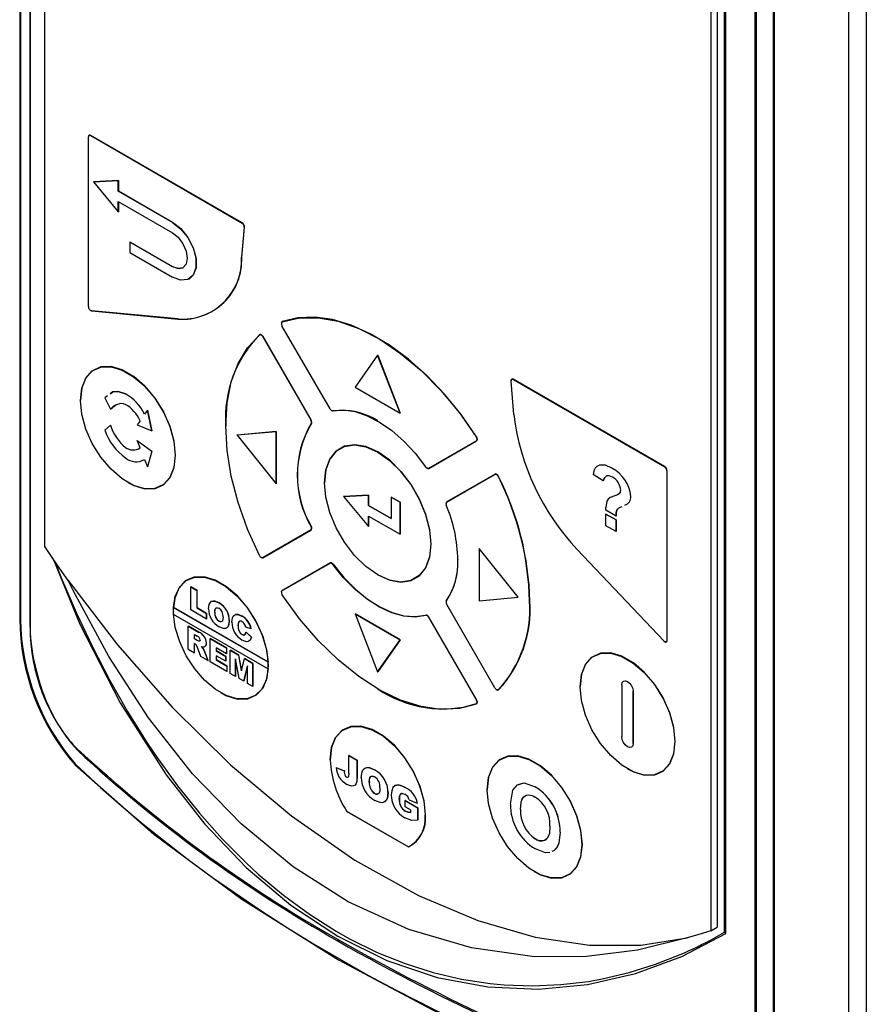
# Model space of a CAD drawing. Header units: millimetres. Extents: x 0 to 1048, y 0 to 810.
# Tile 31 of 45: x 393 to 446, y 491 to 553. Entities that reach past the tile are written whole.
import ezdxf

# ---------------------------------------------------------------- set-up
doc = ezdxf.new("R2010")
doc.units = ezdxf.units.MM
doc.header["$LTSCALE"] = 3.75

msp = doc.modelspace()

# ---------------------------------------------------------------- linework, layer by layer
for p, q in [((393.324, 598.088), (393.324, 515.617)), ((393.375, 598.047), (393.375, 515.576)), ((393.969, 515.094), (393.969, 596.867)), ((393.982, 596.852), (393.982, 515.078)), ((394.893, 520.142), (394.893, 581.401)), ((446.308, 575.244), (446.308, 461.92)), ((445.203, 575.139), (445.203, 461.814)), ((440.499, 488.376), (440.499, 570.847)), ((439.344, 488.891), (439.344, 570.665)), ((439.411, 570.65), (439.411, 488.876)), ((440.57, 488.347), (440.57, 570.817)), ((436.579, 557.336), (436.579, 496.077)), ((436.977, 557.565), (436.977, 496.306)), ((437.44, 495.984), (437.44, 557.431)), ((437.526, 495.905), (437.526, 557.39)), ((397.625, 545.787), (397.625, 545.776)), ((397.625, 535.162), (397.625, 545.776)), ((397.776, 545.873), (397.767, 545.858)), ((397.767, 545.858), (407.24, 540.389)), ((407.249, 540.404), (397.776, 545.873)), ((399.494, 543.043), (397.938, 542.961)), ((397.938, 542.961), (397.945, 542.965)), ((397.938, 542.961), (399.494, 541.083)), ((397.945, 542.965), (399.501, 543.047)), ((399.494, 543.043), (399.501, 543.047)), ((399.494, 542.389), (399.494, 543.043)), ((399.501, 543.047), (399.501, 542.394)), ((399.494, 542.389), (399.501, 542.394)), ((402.888, 540.43), (399.494, 542.389)), ((399.501, 542.394), (402.896, 540.434)), ((399.494, 541.736), (402.888, 539.777)), ((399.494, 541.083), (399.494, 541.736)), ((399.501, 541.732), (399.501, 541.087)), ((399.494, 541.083), (399.501, 541.087)), ((402.896, 540.434), (402.888, 540.43)), ((407.381, 540.127), (407.2, 538.242)), ((407.218, 538.24), (407.399, 540.126)), ((407.249, 540.404), (407.24, 540.389)), ((407.381, 540.127), (407.399, 540.126)), ((400.231, 539.196), (400.224, 539.192)), ((400.224, 539.192), (400.224, 538.538)), ((402.888, 537.654), (400.224, 539.192)), ((400.231, 539.196), (402.896, 537.658)), ((400.224, 538.538), (402.888, 537)), ((407.218, 538.24), (407.2, 538.242)), ((402.888, 537.654), (402.896, 537.658)), ((403.938, 536.896), (403.945, 536.901)), ((397.767, 534.917), (397.776, 534.911)), ((403.234, 534.38), (397.821, 534.898)), ((397.833, 534.891), (397.821, 534.898)), ((397.833, 534.891), (403.247, 534.374)), ((403.247, 534.374), (403.234, 534.38)), ((409.698, 534.11), (409.698, 534.1)), ((412.745, 528.755), (409.739, 533.961)), ((409.75, 534.197), (409.754, 534.213)), ((408.331, 533.392), (408.329, 533.376)), ((408.539, 533.268), (408.555, 533.277)), ((408.539, 533.268), (411.545, 528.062)), ((411.56, 528.071), (408.555, 533.277)), ((415.724, 532.117), (414.313, 530.109)), ((415.724, 532.117), (415.727, 532.119)), ((417.135, 528.48), (415.724, 532.117)), ((415.727, 532.119), (417.138, 528.482)), ((424.073, 530.519), (424.073, 530.508)), ((424.254, 528.397), (424.074, 530.491)), ((424.223, 530.606), (424.214, 530.59)), ((424.214, 530.59), (433.688, 525.121)), ((433.697, 525.137), (424.223, 530.606)), ((398.827, 529.571), (398.656, 529.446)), ((399.945, 529.689), (399.949, 529.691)), ((414.313, 530.109), (417.135, 528.48)), ((397.122, 529.282), (397.122, 529.292)), ((398.656, 529.446), (398.997, 528.728)), ((398.997, 528.728), (399, 528.73)), ((401.312, 528.667), (401.137, 528.413)), ((401.316, 528.669), (401.312, 528.667)), ((401.591, 527.375), (401.312, 528.667)), ((401.316, 528.669), (401.594, 527.377)), ((412.845, 528.649), (412.854, 528.644)), ((412.938, 528.625), (412.924, 528.631)), ((417.135, 528.48), (417.138, 528.482)), ((398.997, 527.737), (398.656, 527.412)), ((398.997, 527.737), (399, 527.739)), ((400.857, 528.007), (400.682, 527.754)), ((400.682, 527.754), (401.591, 527.375)), ((406.217, 527.704), (406.217, 527.694)), ((411.56, 528.071), (411.545, 528.062)), ((411.562, 527.845), (411.579, 527.84)), ((411.604, 527.922), (411.586, 527.922)), ((401.591, 527.375), (401.594, 527.377)), ((409.377, 527.335), (406.928, 527.116)), ((406.928, 527.116), (406.931, 527.118)), ((406.928, 527.116), (409.377, 524.069)), ((406.931, 527.118), (409.381, 527.337)), ((409.377, 527.335), (409.381, 527.337)), ((409.377, 524.069), (409.377, 527.335)), ((409.381, 527.337), (409.381, 524.071)), ((400.682, 526.765), (400.685, 526.767)), ((400.857, 526.31), (400.682, 526.765)), ((400.682, 526.765), (401.591, 526.095)), ((400.685, 526.767), (401.594, 526.097)), ((421.906, 526.753), (418.914, 525.026)), ((418.929, 525.02), (421.922, 526.748)), ((421.913, 527.008), (421.898, 526.998)), ((421.922, 526.748), (421.906, 526.753)), ((421.966, 526.845), (421.948, 526.845)), ((399.945, 526.334), (399.949, 526.337)), ((401.591, 526.095), (401.312, 525.125)), ((401.594, 526.097), (401.316, 525.127)), ((401.591, 526.095), (401.594, 526.097)), ((403.079, 525.853), (403.061, 525.853)), ((401.137, 525.58), (401.312, 525.125)), ((401.316, 525.127), (401.312, 525.125)), ((418.814, 525.035), (418.823, 525.03)), ((418.929, 525.02), (418.914, 525.026)), ((420.046, 522.908), (423.069, 524.653)), ((423.072, 524.67), (420.048, 522.924)), ((423.072, 524.67), (423.069, 524.653)), ((429.846, 524.241), (429.218, 524.652)), ((433.697, 525.137), (433.688, 525.121)), ((433.829, 524.876), (433.847, 524.876)), ((433.829, 524.876), (433.829, 514.262)), ((433.847, 514.262), (433.847, 524.876)), ((400.091, 524.138), (400.1, 524.133)), ((409.381, 524.071), (409.377, 524.069)), ((412.404, 524.122), (412.404, 524.132)), ((423.298, 524.522), (423.281, 524.515)), ((429.846, 524.241), (429.847, 524.241)), ((415.149, 523.352), (413.594, 523.27)), ((413.594, 523.27), (413.601, 523.274)), ((413.594, 523.27), (415.149, 521.392)), ((413.601, 523.274), (415.156, 523.356)), ((415.149, 523.352), (415.156, 523.356)), ((415.149, 522.699), (415.149, 523.352)), ((415.156, 523.356), (415.156, 522.703)), ((416.563, 523.229), (416.57, 523.234)), ((417.129, 522.903), (416.563, 523.229)), ((416.563, 523.229), (416.563, 521.882)), ((416.57, 523.234), (417.136, 522.907)), ((417.129, 522.903), (417.136, 522.907)), ((417.129, 520.902), (417.129, 522.903)), ((417.136, 522.907), (417.136, 520.906)), ((420.004, 522.826), (420.004, 522.816)), ((420.048, 522.924), (420.046, 522.908)), ((415.149, 522.699), (415.156, 522.703)), ((416.563, 521.882), (415.149, 522.699)), ((415.156, 522.703), (416.563, 521.89)), ((430.014, 522.402), (430.012, 522.577)), ((430.643, 522.039), (430.014, 522.402)), ((430.014, 521.434), (430.014, 522.16)), ((430.014, 522.16), (430.643, 521.797)), ((430.014, 522.16), (430.015, 522.16)), ((430.643, 521.797), (430.015, 522.16)), ((431.006, 522.629), (430.937, 522.595)), ((415.149, 521.392), (415.149, 522.045)), ((415.149, 522.045), (417.129, 520.902)), ((415.156, 522.041), (415.156, 521.396)), ((430.643, 522.039), (430.643, 522.039)), ((430.643, 521.071), (430.643, 521.797)), ((430.643, 521.797), (430.643, 521.071)), ((430.643, 521.797), (430.643, 521.797)), ((411.545, 521.174), (408.539, 519.438)), ((408.555, 519.433), (411.56, 521.168)), ((411.56, 521.168), (411.545, 521.174)), ((411.579, 521.377), (411.562, 521.371)), ((411.604, 521.266), (411.586, 521.266)), ((415.149, 521.392), (415.156, 521.396)), ((417.136, 520.906), (417.129, 520.902)), ((430.643, 521.071), (430.014, 521.434)), ((430.643, 521.071), (430.643, 521.071)), ((419.068, 520.285), (419.051, 520.285)), ((422.073, 520.01), (422.07, 520.008)), ((422.07, 520.008), (422.07, 516.742)), ((424.519, 516.961), (422.07, 520.008)), ((424.523, 516.963), (422.073, 520.01)), ((433.633, 514.224), (428.22, 519.956)), ((408.439, 519.448), (408.448, 519.443)), ((408.555, 519.433), (408.539, 519.438)), ((409.739, 517.36), (412.745, 519.096)), ((412.748, 519.112), (409.742, 517.376)), ((412.748, 519.112), (412.745, 519.096)), ((420.748, 519.316), (420.748, 519.305)), ((412.924, 519.012), (412.938, 519.023)), ((415.727, 518.366), (415.736, 518.361)), ((404.025, 517.606), (404.032, 517.61)), ((404.025, 516.162), (404.025, 517.606)), ((404.025, 517.606), (404.414, 517.381)), ((404.421, 517.385), (404.032, 517.61)), ((404.414, 517.381), (404.421, 517.385)), ((404.414, 517.381), (404.414, 516.294)), ((404.421, 516.298), (404.421, 517.385)), ((409.698, 517.279), (409.698, 517.268)), ((409.742, 517.376), (409.739, 517.36)), ((405.792, 516.604), (405.799, 516.608)), ((420.004, 516.663), (420.004, 516.653)), ((420.025, 516.726), (420.026, 516.74)), ((422.07, 516.742), (424.519, 516.961)), ((424.519, 516.961), (424.523, 516.963)), ((425.256, 516.713), (425.238, 516.713)), ((402.936, 516.318), (402.943, 516.322)), ((408.865, 512.895), (402.936, 516.318)), ((408.872, 512.899), (402.943, 516.322)), ((405.015, 515.591), (404.025, 516.162)), ((404.414, 516.294), (404.421, 516.298)), ((404.414, 516.294), (405.015, 515.947)), ((405.022, 515.951), (404.421, 516.298)), ((405.534, 516.012), (405.541, 516.016)), ((423.069, 511.277), (420.046, 516.513)), ((402.936, 515.909), (408.865, 512.486)), ((405.015, 515.947), (405.022, 515.951)), ((405.015, 515.947), (405.015, 515.591)), ((405.022, 515.595), (405.015, 515.591)), ((405.022, 515.595), (405.022, 515.951)), ((405.801, 515.463), (405.794, 515.459)), ((406.45, 515.503), (406.443, 515.499)), ((407.047, 515.423), (407.054, 515.427)), ((407.236, 515.771), (407.243, 515.775)), ((414.313, 515.923), (414.316, 515.925)), ((417.135, 514.294), (414.313, 515.923)), ((414.313, 515.923), (415.724, 512.286)), ((414.316, 515.925), (417.138, 514.296)), ((418.733, 515.84), (418.73, 515.824)), ((418.914, 515.702), (418.929, 515.711)), ((418.914, 515.702), (421.906, 510.519)), ((421.922, 510.528), (418.929, 515.711)), ((403.872, 515.151), (403.879, 515.155)), ((403.872, 513.707), (403.872, 515.151)), ((403.872, 515.151), (404.52, 514.776)), ((404.527, 514.78), (403.879, 515.155)), ((404.52, 514.776), (404.527, 514.78)), ((407.002, 515.179), (406.995, 515.175)), ((407.466, 515.094), (407.429, 515.214)), ((407.807, 514.986), (407.466, 515.094)), ((407.482, 514.766), (407.489, 514.77)), ((407.482, 514.766), (407.823, 514.451)), ((407.83, 514.455), (407.489, 514.77)), ((407.807, 514.986), (407.814, 514.991)), ((404.261, 514.626), (404.433, 514.527)), ((404.261, 514.345), (404.261, 514.626)), ((404.261, 514.345), (404.268, 514.349)), ((404.426, 514.249), (404.261, 514.345)), ((404.268, 514.349), (404.268, 514.622)), ((404.434, 514.253), (404.268, 514.349)), ((404.434, 514.253), (404.426, 514.249)), ((404.53, 514.208), (404.426, 514.249)), ((404.537, 514.212), (404.434, 514.253)), ((404.53, 514.208), (404.537, 514.212)), ((405.235, 514.364), (405.242, 514.368)), ((405.235, 512.92), (405.235, 514.364)), ((405.235, 514.364), (406.274, 513.764)), ((406.281, 513.768), (405.242, 514.368)), ((407.234, 514.628), (407.241, 514.632)), ((407.823, 514.451), (407.83, 514.455)), ((415.724, 512.286), (417.135, 514.294)), ((417.138, 514.296), (415.727, 512.288)), ((417.138, 514.296), (417.135, 514.294)), ((433.688, 514.18), (433.697, 514.175)), ((433.847, 514.262), (433.829, 514.262)), ((403.872, 513.707), (404.261, 513.482)), ((404.296, 514.044), (404.261, 514.064)), ((404.261, 513.482), (404.261, 514.064)), ((404.268, 513.487), (404.268, 514.059)), ((404.46, 513.805), (404.39, 513.956)), ((404.666, 513.249), (404.46, 513.805)), ((404.837, 513.841), (404.698, 513.864)), ((404.698, 513.864), (404.798, 513.753)), ((404.805, 513.757), (404.705, 513.868)), ((404.798, 513.753), (404.805, 513.757)), ((404.798, 513.753), (404.912, 513.518)), ((404.919, 513.522), (404.805, 513.757)), ((404.912, 513.518), (404.919, 513.522)), ((404.912, 513.518), (405.105, 512.995)), ((405.113, 512.999), (404.919, 513.522)), ((405.008, 514.092), (405.015, 514.096)), ((406.274, 513.426), (405.625, 513.801)), ((405.625, 513.801), (405.625, 513.595)), ((405.625, 513.595), (405.632, 513.599)), ((405.625, 513.595), (406.226, 513.248)), ((405.632, 513.599), (405.632, 513.797)), ((406.233, 513.252), (405.632, 513.599)), ((406.274, 513.764), (406.281, 513.768)), ((406.274, 513.764), (406.274, 513.426)), ((406.281, 513.43), (406.281, 513.768)), ((406.501, 513.633), (406.509, 513.637)), ((406.501, 512.189), (406.501, 513.633)), ((406.501, 513.633), (407.021, 513.333)), ((407.028, 513.337), (406.509, 513.637)), ((404.261, 513.482), (404.268, 513.487)), ((405.105, 512.995), (404.666, 513.249)), ((405.105, 512.995), (405.113, 512.999)), ((406.29, 512.311), (405.235, 512.92)), ((406.226, 512.948), (405.625, 513.295)), ((405.625, 513.295), (405.625, 513.033)), ((405.625, 513.033), (405.632, 513.037)), ((405.625, 513.033), (406.29, 512.648)), ((405.632, 513.037), (405.632, 513.291)), ((406.298, 512.653), (405.632, 513.037)), ((406.226, 513.248), (406.233, 513.252)), ((406.226, 513.248), (406.226, 512.948)), ((406.226, 512.948), (406.233, 512.952)), ((406.233, 512.952), (406.233, 513.252)), ((406.274, 513.426), (406.281, 513.43)), ((407.063, 511.865), (406.826, 513.107)), ((406.826, 513.107), (406.826, 512.002)), ((406.833, 512.006), (406.833, 513.07)), ((407.021, 513.333), (407.028, 513.337)), ((407.021, 513.333), (407.208, 512.348)), ((407.213, 512.367), (407.028, 513.337)), ((407.208, 512.348), (407.396, 513.116)), ((407.396, 513.116), (407.403, 513.12)), ((407.396, 513.116), (407.914, 512.817)), ((407.921, 512.821), (407.403, 513.12)), ((408.872, 512.899), (408.865, 512.895)), ((406.29, 512.648), (406.298, 512.653)), ((406.29, 512.648), (406.29, 512.311)), ((406.298, 512.315), (406.29, 512.311)), ((406.298, 512.315), (406.298, 512.653)), ((407.589, 512.666), (407.352, 511.698)), ((407.359, 511.702), (407.589, 512.642)), ((407.589, 511.561), (407.589, 512.666)), ((407.914, 512.817), (407.921, 512.821)), ((407.914, 512.817), (407.914, 511.374)), ((407.921, 511.378), (407.921, 512.821)), ((408.865, 512.486), (408.872, 512.49)), ((408.878, 512.692), (408.896, 512.692)), ((415.724, 512.286), (415.727, 512.288)), ((406.826, 512.002), (406.501, 512.189)), ((406.833, 512.006), (406.826, 512.002)), ((407.352, 511.698), (407.063, 511.865)), ((407.352, 511.698), (407.359, 511.702)), ((431.113, 511.709), (431.109, 511.707)), ((407.914, 511.374), (407.589, 511.561)), ((407.914, 511.374), (407.921, 511.378)), ((415.726, 511.222), (415.735, 511.217)), ((423.169, 511.171), (423.178, 511.166)), ((423.298, 511.165), (423.281, 511.17)), ((428.393, 511.357), (428.393, 511.368)), ((431.006, 511.478), (431.006, 508.212)), ((431.713, 511.07), (431.716, 511.072)), ((431.713, 507.804), (431.713, 511.07)), ((431.716, 511.072), (431.716, 507.806)), ((405.907, 510.977), (405.916, 510.972)), ((421.922, 510.528), (421.906, 510.519)), ((421.913, 510.278), (421.898, 510.284)), ((421.966, 510.38), (421.948, 510.38)), ((431.609, 507.575), (431.613, 507.577)), ((431.716, 507.806), (431.713, 507.804)), ((434.351, 507.928), (434.333, 507.928)), ((412.757, 506.781), (412.757, 506.771)), ((413.933, 507.056), (413.93, 507.054)), ((413.93, 505.918), (413.93, 507.054)), ((413.93, 507.054), (414.431, 506.765)), ((413.933, 507.056), (414.434, 506.767)), ((414.434, 506.767), (414.431, 506.765)), ((414.431, 506.765), (414.431, 505.761)), ((414.434, 506.767), (414.434, 505.763)), ((413.14, 506.304), (413.137, 506.302)), ((413.137, 506.302), (413.637, 506.09)), ((413.14, 506.304), (413.641, 506.092)), ((415.538, 506.154), (415.534, 506.152)), ((431.362, 506.214), (431.371, 506.208)), ((413.641, 506.092), (413.637, 506.09)), ((413.712, 505.763), (413.709, 505.761)), ((413.786, 505.695), (413.783, 505.693)), ((414.434, 505.763), (414.431, 505.761)), ((415.203, 505.39), (415.206, 505.392)), ((417.014, 505.213), (417.01, 505.211)), ((417.457, 505.046), (417.453, 505.044)), ((422.577, 504.911), (422.577, 504.922)), ((424.039, 504.013), (424.185, 504.889)), ((424.581, 505.252), (424.9, 505.331)), ((424.9, 505.331), (424.897, 505.329)), ((424.897, 505.329), (425.585, 505.079)), ((424.9, 505.331), (425.589, 505.082)), ((425.589, 505.082), (425.585, 505.079)), ((415.541, 504.682), (415.537, 504.68)), ((416.375, 504.732), (416.372, 504.73)), ((417.085, 504.315), (417.081, 504.313)), ((417.707, 504.271), (418.208, 504.07)), ((417.46, 504.225), (417.457, 504.223)), ((417.457, 503.837), (417.457, 504.223)), ((417.457, 504.223), (418.229, 503.777)), ((417.791, 503.644), (417.457, 503.837)), ((417.46, 504.225), (418.233, 503.779)), ((417.791, 503.644), (417.791, 503.489)), ((418.212, 504.072), (418.208, 504.07)), ((418.233, 503.779), (418.229, 503.777)), ((418.229, 503.777), (418.229, 503.011)), ((418.233, 503.779), (418.233, 503.013)), ((424.668, 503.676), (424.672, 503.678)), ((413.804, 503.554), (417.651, 501.333)), ((413.804, 503.554), (413.823, 503.542)), ((413.809, 503.55), (413.804, 503.554)), ((413.823, 503.542), (417.649, 501.334)), ((417.459, 503.574), (417.456, 503.572)), ((418.697, 503.342), (418.715, 503.342)), ((418.233, 503.013), (418.229, 503.011)), ((425.597, 501.834), (425.593, 501.832)), ((427.144, 502.243), (427.141, 502.241)), ((417.649, 501.334), (417.663, 501.326)), ((417.651, 501.333), (417.649, 501.334)), ((417.651, 501.333), (417.663, 501.326)), ((428.534, 501.483), (428.516, 501.483)), ((425.546, 499.768), (425.555, 499.763)), ((436.579, 496.077), (436.977, 496.306))]:
    msp.add_line(p, q)
at = {"flags": 128}
for points in [[(402.888, 540.43), (403.396, 540.033), (403.843, 539.478), (404.174, 538.83), (404.351, 538.169), (404.351, 537.573), (404.174, 537.115), (403.843, 536.851), (403.396, 536.811), (402.888, 537)], [(402.896, 540.434), (403.403, 540.037), (403.85, 539.482), (404.181, 538.834), (404.358, 538.173), (404.358, 537.577), (404.181, 537.119), (403.945, 536.901)], [(402.888, 539.777), (403.24, 539.493), (403.538, 539.091), (403.738, 538.631), (403.808, 538.184), (403.738, 537.819), (403.538, 537.589), (403.24, 537.531), (402.888, 537.654)], [(402.896, 537.658), (403.247, 537.535), (403.545, 537.593)], [(397.776, 534.911), (397.798, 534.9), (397.833, 534.891)], [(421.913, 527.008), (420.954, 528.391), (419.912, 529.676), (418.804, 530.844), (417.648, 531.874), (416.461, 532.751), (415.263, 533.461), (414.072, 533.993), (412.908, 534.338), (411.788, 534.491), (410.731, 534.449), (409.754, 534.213)], [(409.75, 534.197), (409.729, 534.185), (409.713, 534.165), (409.703, 534.14), (409.698, 534.109), (409.7, 534.074), (409.707, 534.036), (409.721, 533.998), (409.739, 533.961)], [(409.75, 534.197), (410.829, 534.445), (412.002, 534.459), (413.247, 534.238), (414.539, 533.786), (415.853, 533.112), (417.166, 532.229), (418.45, 531.154), (419.683, 529.908), (420.839, 528.513), (421.898, 526.998)], [(408.329, 519.572), (407.588, 521.222), (406.996, 522.889), (406.566, 524.544), (406.304, 526.155), (406.217, 527.694), (406.304, 529.131), (406.566, 530.441), (406.996, 531.599), (407.588, 532.583), (408.329, 533.376)], [(408.539, 533.268), (408.516, 533.302), (408.49, 533.333), (408.461, 533.358), (408.432, 533.377), (408.403, 533.389), (408.375, 533.392), (408.35, 533.388), (408.329, 533.376)], [(408.555, 533.277), (408.53, 533.313), (408.502, 533.346), (408.472, 533.373), (408.44, 533.393), (408.409, 533.405), (408.38, 533.409), (408.353, 533.405), (408.331, 533.392)], [(403.079, 525.853), (402.993, 526.726), (402.738, 527.648), (402.33, 528.566), (401.793, 529.427), (401.157, 530.179), (400.459, 530.78), (399.741, 531.195), (399.044, 531.399), (398.408, 531.38), (397.871, 531.141), (397.463, 530.694), (397.208, 530.065), (397.122, 529.292)], [(397.122, 529.282), (397.208, 530.053), (397.462, 530.679), (397.868, 531.125), (398.404, 531.364), (399.038, 531.382), (399.733, 531.178), (400.449, 530.765), (401.145, 530.166), (401.779, 529.416), (402.314, 528.558), (402.721, 527.643), (402.975, 526.723), (403.061, 525.853)], [(424.074, 530.491), (424.074, 530.525), (424.08, 530.555), (424.092, 530.579), (424.109, 530.597), (424.131, 530.607), (424.157, 530.609), (424.185, 530.603), (424.214, 530.59)], [(399.945, 529.689), (399.482, 529.838), (399.154, 529.811), (398.996, 529.695)], [(399, 529.697), (399.158, 529.813), (399.486, 529.84), (399.949, 529.691)], [(403.061, 525.853), (402.975, 525.082), (402.721, 524.456), (402.314, 524.01), (401.779, 523.771), (401.145, 523.753), (400.449, 523.956), (399.733, 524.37), (399.038, 524.969), (398.404, 525.719), (397.868, 526.576), (397.462, 527.492), (397.208, 528.411), (397.122, 529.282)], [(398.997, 528.728), (399.37, 529.019), (399.664, 529.101), (399.806, 529.086), (399.945, 529.035)], [(399.287, 528.962), (399.155, 528.871), (399, 528.73)], [(412.924, 528.631), (413.597, 528.683), (414.32, 528.581), (415.077, 528.327), (415.849, 527.929), (416.619, 527.394), (417.367, 526.737), (418.076, 525.971), (418.73, 525.117)], [(419.068, 520.285), (418.985, 521.189), (418.738, 522.145), (418.341, 523.104), (417.814, 524.018), (417.182, 524.841), (416.478, 525.532), (415.736, 526.057), (414.995, 526.388), (414.29, 526.51), (413.658, 526.417), (413.131, 526.112), (412.734, 525.612), (412.487, 524.941), (412.404, 524.132)], [(412.404, 524.122), (412.487, 524.928), (412.733, 525.597), (413.129, 526.096), (413.655, 526.4), (414.285, 526.494), (414.988, 526.372), (415.727, 526.041), (416.467, 525.518), (417.169, 524.829), (417.799, 524.008), (418.325, 523.096), (418.721, 522.14), (418.967, 521.187), (419.051, 520.285)], [(400.1, 524.133), (400.459, 523.95), (401.157, 523.746), (401.793, 523.765), (402.33, 524.004), (402.738, 524.451), (402.993, 525.08), (403.079, 525.853)], [(430.387, 525.042), (429.979, 525.219), (429.61, 525.228), (429.453, 525.155), (429.334, 525.037), (429.253, 524.866), (429.218, 524.652)], [(418.914, 525.026), (418.895, 525.018), (418.873, 525.016), (418.849, 525.02), (418.824, 525.03), (418.799, 525.045), (418.774, 525.065), (418.751, 525.089), (418.73, 525.117)], [(423.069, 524.653), (423.092, 524.662), (423.119, 524.662), (423.148, 524.654), (423.178, 524.638), (423.208, 524.615), (423.236, 524.586), (423.261, 524.552), (423.281, 524.515)], [(423.298, 524.522), (423.276, 524.561), (423.249, 524.597), (423.22, 524.628), (423.188, 524.653), (423.156, 524.67), (423.125, 524.679), (423.097, 524.678), (423.072, 524.67)], [(419.051, 520.285), (418.967, 519.479), (418.721, 518.81), (418.325, 518.311), (417.799, 518.007), (417.169, 517.913), (416.467, 518.035), (415.727, 518.366), (414.988, 518.889), (414.285, 519.578), (413.655, 520.399), (413.129, 521.311), (412.733, 522.267), (412.487, 523.22), (412.404, 524.122)], [(430.429, 524.485), (430.221, 524.569), (430.04, 524.553), (429.914, 524.431), (429.846, 524.241)], [(429.847, 524.241), (429.915, 524.432), (429.978, 524.493)], [(430.848, 523.43), (430.747, 523.378), (430.565, 523.312), (430.279, 523.2), (430.156, 523.108), (430.068, 522.969), (430.012, 522.577)], [(430.937, 522.595), (430.8, 522.532), (430.687, 522.432), (430.647, 522.248), (430.643, 522.039)], [(430.643, 522.039), (430.648, 522.249), (430.688, 522.432), (430.801, 522.533), (430.845, 522.553)], [(396.36, 518.01), (395.531, 519.196), (394.893, 520.142)], [(415.736, 518.361), (415.736, 518.361), (416.478, 518.029), (417.182, 517.907), (417.814, 518.001), (418.341, 518.305), (418.738, 518.806), (418.985, 519.477), (419.068, 520.285)], [(395.415, 519.369), (397.097, 515.268), (399.605, 510.349), (402.48, 505.843), (404.902, 502.761), (407.497, 500.041), (410.291, 497.676), (413.225, 495.731), (416.292, 494.216), (419.45, 493.156), (422.614, 492.563), (425.802, 492.42), (428.86, 492.704), (431.871, 493.396), (434.76, 494.467), (437.526, 495.905)], [(395.497, 519.247), (395.942, 518.127), (396.879, 515.966), (397.88, 513.852), (398.946, 511.794), (400.079, 509.799), (401.279, 507.875), (401.904, 506.943), (403.204, 505.142), (404.57, 503.433), (405.999, 501.825), (407.489, 500.327), (408.256, 499.622), (409.83, 498.302), (411.454, 497.11), (413.121, 496.052), (413.969, 495.575), (415.691, 494.726), (417.439, 494.02), (419.205, 493.459), (420.983, 493.043), (422.764, 492.771), (423.653, 492.688), (425.424, 492.627), (427.181, 492.703), (428.916, 492.911), (429.773, 493.064), (431.463, 493.462), (433.117, 493.981), (434.729, 494.614), (434.974, 494.722), (435.224, 494.835), (435.479, 494.954), (435.738, 495.078), (436.004, 495.209), (436.277, 495.347), (436.557, 495.494), (436.845, 495.649), (437.143, 495.814), (437.44, 495.984)], [(408.539, 519.438), (408.516, 519.43), (408.49, 519.43), (408.461, 519.438), (408.432, 519.453), (408.403, 519.475), (408.375, 519.503), (408.35, 519.536), (408.329, 519.572)], [(412.745, 519.096), (412.763, 519.103), (412.785, 519.105), (412.807, 519.102), (412.831, 519.093), (412.856, 519.079), (412.88, 519.061), (412.903, 519.038), (412.924, 519.012)], [(412.938, 519.023), (412.915, 519.051), (412.891, 519.075), (412.865, 519.094), (412.839, 519.109), (412.814, 519.118), (412.79, 519.122), (412.767, 519.12), (412.748, 519.112)], [(418.73, 515.824), (418.076, 515.724), (417.367, 515.777), (416.619, 515.984), (415.849, 516.337), (415.077, 516.83), (414.32, 517.451), (413.597, 518.184), (412.924, 519.012)], [(412.938, 519.023), (413.61, 518.196), (414.332, 517.464), (415.087, 516.845), (415.858, 516.353), (416.626, 516), (417.373, 515.794), (418.081, 515.741), (418.733, 515.84)], [(435.095, 495.634), (431.987, 494.857), (428.787, 494.459), (425.543, 494.455), (421.598, 495.001), (417.682, 496.15), (413.886, 497.89), (410.44, 500.083), (407.175, 502.772), (404.144, 505.9), (401.393, 509.4), (398.893, 513.251), (396.665, 517.38), (396.36, 518.01)], [(396.36, 518.01), (399.44, 513.97), (402.858, 510.069), (406.511, 506.472), (410.343, 503.263), (414.3, 500.506), (418.283, 498.284), (421.997, 496.713), (425.582, 495.677), (428.993, 495.168), (432.2, 495.168), (435.095, 495.634)], [(408.896, 512.692), (408.809, 513.565), (408.554, 514.487), (408.147, 515.405), (407.609, 516.265), (406.973, 517.018), (406.276, 517.619), (405.558, 518.033), (404.861, 518.237), (404.225, 518.219), (403.687, 517.979), (403.279, 517.532), (403.025, 516.904), (402.938, 516.131)], [(402.943, 516.322), (403.064, 517.035), (403.337, 517.608), (403.749, 518.008), (404.277, 518.214), (404.893, 518.215), (405.563, 518.011), (406.252, 517.614), (406.923, 517.043), (407.538, 516.331), (408.067, 515.515), (408.478, 514.64), (408.752, 513.752), (408.872, 512.899)], [(405.145, 516.237), (405.182, 516.509), (405.237, 516.615), (405.316, 516.684), (405.417, 516.716), (405.537, 516.709), (405.792, 516.604)], [(405.799, 516.608), (405.544, 516.713), (405.424, 516.72), (405.323, 516.688), (405.273, 516.645)], [(421.898, 510.284), (420.839, 509.991), (419.683, 509.933), (418.45, 510.109), (417.166, 510.517), (415.853, 511.149), (414.539, 511.993), (413.247, 513.033), (412.002, 514.249), (410.829, 515.617), (409.75, 517.111)], [(405.534, 516.012), (405.544, 516.148), (405.583, 516.259), (405.621, 516.292), (405.671, 516.305), (405.726, 516.296), (405.791, 516.267)], [(405.541, 516.016), (405.551, 516.152), (405.583, 516.242)], [(408.872, 512.49), (408.752, 511.777), (408.478, 511.205), (408.067, 510.805), (407.538, 510.598), (406.923, 510.597), (406.252, 510.801), (405.563, 511.199), (404.893, 511.769), (404.277, 512.481), (403.749, 513.297), (403.337, 514.172), (403.064, 515.06), (402.943, 515.913)], [(406.054, 515.731), (406.045, 515.588), (406.009, 515.468), (405.971, 515.431), (405.919, 515.418), (405.863, 515.428), (405.794, 515.459)], [(405.916, 515.424), (405.87, 515.432), (405.801, 515.463)], [(406.443, 515.499), (406.41, 515.222), (406.358, 515.113), (406.281, 515.04), (406.182, 515.005), (406.063, 515.01), (405.807, 515.115)], [(406.223, 515.021), (406.288, 515.044), (406.366, 515.117), (406.417, 515.226), (406.45, 515.503)], [(406.606, 515.398), (406.64, 515.669), (406.692, 515.776), (406.768, 515.847), (406.866, 515.88), (406.984, 515.874), (407.236, 515.771)], [(407.243, 515.775), (406.991, 515.878), (406.873, 515.884), (406.838, 515.872)], [(407.047, 515.423), (407.005, 515.313), (406.995, 515.175)], [(407.002, 515.179), (407.012, 515.317), (407.054, 515.427)], [(407.234, 514.628), (407.328, 514.591), (407.371, 514.591), (407.406, 514.608), (407.45, 514.667), (407.482, 514.766)], [(404.618, 514.281), (404.612, 514.241), (404.594, 514.215), (404.567, 514.204), (404.53, 514.208)], [(407.444, 514.654), (407.413, 514.613), (407.378, 514.596), (407.336, 514.595), (407.241, 514.632)], [(407.823, 514.451), (407.753, 514.281), (407.626, 514.185), (407.544, 514.174), (407.45, 514.19), (407.256, 514.278)], [(407.722, 514.256), (407.76, 514.285), (407.83, 514.455)], [(433.829, 514.262), (433.825, 514.224), (433.812, 514.194), (433.792, 514.173), (433.766, 514.162), (433.735, 514.162), (433.701, 514.173), (433.667, 514.194), (433.633, 514.224)], [(433.697, 514.175), (433.711, 514.167), (433.747, 514.156), (433.78, 514.156), (433.808, 514.167), (433.829, 514.19), (433.842, 514.222), (433.847, 514.262)], [(404.39, 513.956), (404.345, 514.007), (404.296, 514.044)], [(434.351, 507.928), (434.264, 508.802), (434.009, 509.724), (433.601, 510.642), (433.064, 511.502), (432.428, 512.255), (431.731, 512.855), (431.013, 513.27), (430.315, 513.474), (429.68, 513.456), (429.142, 513.216), (428.734, 512.769), (428.48, 512.141), (428.393, 511.368)], [(428.393, 511.357), (428.479, 512.128), (428.733, 512.755), (429.14, 513.2), (429.676, 513.439), (430.31, 513.457), (431.005, 513.254), (431.721, 512.841), (432.416, 512.241), (433.05, 511.491), (433.586, 510.634), (433.992, 509.718), (434.246, 508.799), (434.333, 507.928)], [(405.916, 510.972), (406.276, 510.789), (406.973, 510.585), (407.609, 510.603), (408.147, 510.843), (408.554, 511.29), (408.809, 511.918), (408.896, 512.692)], [(431.006, 511.478), (431.033, 511.619), (431.109, 511.707), (431.224, 511.729), (431.359, 511.682), (431.495, 511.573), (431.609, 511.418), (431.686, 511.242), (431.713, 511.07)], [(431.113, 511.709), (431.228, 511.731), (431.363, 511.684), (431.498, 511.575), (431.613, 511.42), (431.689, 511.244), (431.716, 511.072)], [(423.281, 511.17), (423.261, 511.157), (423.236, 511.152), (423.208, 511.155), (423.178, 511.166), (423.148, 511.185), (423.119, 511.21), (423.092, 511.241), (423.069, 511.277)], [(434.333, 507.928), (434.246, 507.157), (433.992, 506.531), (433.586, 506.085), (433.05, 505.846), (432.416, 505.828), (431.721, 506.032), (431.005, 506.445), (430.31, 507.044), (429.676, 507.794), (429.14, 508.652), (428.733, 509.567), (428.479, 510.487), (428.393, 511.357)], [(418.715, 503.342), (418.628, 504.215), (418.374, 505.137), (417.966, 506.055), (417.428, 506.915), (416.792, 507.668), (416.095, 508.269), (415.377, 508.683), (414.68, 508.887), (414.044, 508.869), (413.506, 508.63), (413.098, 508.183), (412.844, 507.554), (412.757, 506.781)], [(412.757, 506.771), (412.844, 507.542), (413.097, 508.168), (413.504, 508.614), (414.04, 508.853), (414.674, 508.871), (415.369, 508.667), (416.085, 508.254), (416.78, 507.655), (417.414, 506.905), (417.95, 506.047), (418.357, 505.132), (418.611, 504.212), (418.697, 503.342)], [(431.713, 507.804), (431.686, 507.663), (431.609, 507.575), (431.495, 507.552), (431.359, 507.599), (431.224, 507.709), (431.109, 507.863), (431.033, 508.04), (431.006, 508.212)], [(431.371, 506.208), (431.731, 506.026), (432.428, 505.822), (433.064, 505.84), (433.601, 506.08), (434.009, 506.527), (434.264, 507.155), (434.351, 507.928)], [(431.716, 507.806), (431.689, 507.665), (431.613, 507.577), (431.613, 507.577)], [(428.534, 501.483), (428.448, 502.356), (428.193, 503.278), (427.785, 504.196), (427.248, 505.056), (426.612, 505.809), (425.914, 506.41), (425.196, 506.824), (424.499, 507.028), (423.863, 507.01), (423.326, 506.77), (422.918, 506.323), (422.663, 505.695), (422.577, 504.922)], [(422.577, 504.911), (422.663, 505.682), (422.917, 506.309), (423.323, 506.754), (423.859, 506.993), (424.493, 507.012), (425.188, 506.808), (425.904, 506.395), (426.6, 505.796), (427.233, 505.045), (427.769, 504.188), (428.176, 503.273), (428.43, 502.353), (428.516, 501.483)], [(396.786, 506.459), (401.721, 502.12), (407.231, 498.046), (413.273, 494.26), (419.827, 490.775), (426.873, 487.602), (434.368, 484.767)], [(396.797, 506.534), (397.108, 506.236), (398.378, 505.057), (399.693, 503.894), (401.051, 502.749), (403.896, 500.511), (405.381, 499.42), (408.473, 497.297), (410.078, 496.266), (411.721, 495.256), (415.121, 493.299), (416.876, 492.354), (420.491, 490.532), (422.349, 489.657), (424.239, 488.805), (428.116, 487.175), (430.099, 486.398), (434.374, 484.844)], [(414.702, 505.679), (414.75, 506.03), (414.821, 506.166), (414.923, 506.255), (415.052, 506.296), (415.206, 506.287), (415.534, 506.152)], [(414.876, 506.213), (414.926, 506.257), (415.056, 506.298), (415.21, 506.289), (415.538, 506.154)], [(413.783, 505.693), (413.744, 505.721), (413.709, 505.761)], [(413.712, 505.763), (413.747, 505.723), (413.786, 505.695)], [(413.93, 505.918), (413.91, 505.732), (413.891, 505.695), (413.864, 505.676), (413.825, 505.675), (413.783, 505.693)], [(414.431, 505.761), (414.413, 505.444), (414.38, 505.304), (414.311, 505.201), (414.209, 505.147), (414.085, 505.139), (413.807, 505.245)], [(414.434, 505.763), (414.416, 505.446), (414.384, 505.306), (414.315, 505.203), (414.22, 505.153)], [(415.203, 505.39), (415.215, 505.565), (415.266, 505.708), (415.314, 505.751), (415.379, 505.767), (415.449, 505.756), (415.533, 505.719)], [(415.206, 505.392), (415.218, 505.567), (415.269, 505.71), (415.319, 505.753), (415.373, 505.766)], [(415.871, 505.029), (415.86, 504.846), (415.814, 504.691), (415.765, 504.644), (415.698, 504.627), (415.625, 504.64), (415.537, 504.68)], [(417.01, 505.211), (416.821, 505.174), (416.682, 505.046), (416.604, 504.844), (416.58, 504.596)], [(416.763, 505.119), (416.824, 505.176), (417.014, 505.213)], [(417.453, 505.044), (417.227, 505.157), (417.01, 505.211)], [(417.014, 505.213), (417.231, 505.159), (417.457, 505.046)], [(428.516, 501.483), (428.43, 500.712), (428.176, 500.085), (427.769, 499.64), (427.233, 499.401), (426.6, 499.382), (425.904, 499.586), (425.188, 499.999), (424.493, 500.598), (423.859, 501.349), (423.323, 502.206), (422.917, 503.121), (422.663, 504.041), (422.577, 504.911)], [(424.185, 504.889), (424.474, 505.224), (424.897, 505.329)], [(416.372, 504.73), (416.329, 504.375), (416.263, 504.235), (416.163, 504.141), (416.035, 504.096), (415.882, 504.102), (415.554, 504.237)], [(416.375, 504.732), (416.332, 504.377), (416.266, 504.237), (416.166, 504.143), (416.099, 504.119)], [(417.081, 504.313), (417.095, 504.49), (417.154, 504.627), (417.207, 504.664), (417.274, 504.676), (417.349, 504.661), (417.432, 504.623)], [(417.255, 504.674), (417.212, 504.667), (417.158, 504.629), (417.123, 504.573), (417.099, 504.492), (417.085, 504.315)], [(424.668, 503.676), (424.71, 504.126), (424.776, 504.325), (424.874, 504.467), (425.016, 504.557), (425.191, 504.583), (425.388, 504.542), (425.49, 504.5), (425.593, 504.446)], [(424.672, 503.678), (424.713, 504.128), (424.779, 504.328), (424.877, 504.469), (425.015, 504.556)], [(418.229, 503.011), (417.855, 502.982), (417.432, 503.152)], [(417.791, 503.489), (417.629, 503.502), (417.456, 503.572)], [(417.459, 503.574), (417.633, 503.504), (417.794, 503.491)], [(426.512, 502.622), (426.471, 502.17), (426.406, 501.971), (426.308, 501.827), (426.167, 501.733), (425.995, 501.702), (425.799, 501.737), (425.697, 501.779), (425.593, 501.832)], [(427.141, 502.241), (427.056, 501.555), (426.929, 501.276), (426.749, 501.085), (426.629, 501.031)], [(427.144, 502.243), (427.059, 501.557), (426.932, 501.278), (426.752, 501.087), (426.746, 501.084)], [(425.555, 499.763), (425.914, 499.58), (426.612, 499.376), (427.248, 499.394), (427.785, 499.634), (428.193, 500.081), (428.448, 500.709), (428.534, 501.483)], [(426.507, 500.976), (426.226, 500.965), (425.595, 501.203)], [(436.579, 496.077), (435.755, 495.813), (435.095, 495.634)], [(437.44, 495.984), (437.454, 495.968), (437.526, 495.905)]]:
    msp.add_lwpolyline(points, dxfattribs=at)
for centre, radius, start, end in [((397.717, 545.801), 0.0929, 50.79671, 189.21404), ((397.711, 545.79), 0.0873, 50.79671, 189.21404), ((407.079, 540.134), 0.302, 358.78463, 57.76204), ((407.078, 540.133), 0.321, 358.78464, 57.76204), ((403.504, 538.071), 3.701, 265.82962, 2.64366), ((403.516, 538.07), 3.706, 265.82962, 2.64366), ((397.902, 535.163), 0.277, 180.25023, 252.93588), ((409.803, 534.12), 0.106, 117.97022, 184.9883), ((413.6, 528.196), 7.4, 135.39975, 183.80931), ((424.165, 530.533), 0.0931, 51.12927, 188.88148), ((398.523, 527.165), 2.897, 25.52475, 60.60453), ((398.527, 527.167), 2.897, 25.52475, 60.60453), ((398.705, 527.017), 2.369, 24.71413, 58.43805), ((412.931, 528.833), 0.202, 202.92527, 267.93671), ((412.922, 528.751), 0.127, 237.46257, 277.18006), ((413.485, 524.522), 4.139, 57.04519, 97.59744), ((438.911, 530.131), 14.759, 186.7503, 223.58393), ((401.908, 528.683), 3.061, 198.00922, 230.12318), ((401.911, 528.685), 3.061, 198.00922, 230.12318), ((417.116, 524.608), 6.428, 149.76401, 210.23599), ((417.123, 524.609), 6.417, 149.76401, 210.23599), ((411.298, 527.912), 0.289, 1.9565, 31.14373), ((411.298, 527.912), 0.307, 1.9565, 31.14373), ((411.47, 527.916), 0.116, 322.26889, 3.08891), ((411.481, 527.916), 0.123, 322.26889, 3.0889), ((401.986, 528.546), 3.518, 198.81517, 234.53668), ((421.653, 526.834), 0.295, 2.19121, 33.78819), ((421.848, 526.835), 0.101, 305.69804, 5.62038), ((421.652, 526.833), 0.314, 2.19121, 33.78819), ((421.859, 526.834), 0.107, 305.69804, 5.62038), ((400.419, 526.973), 0.795, 233.4119, 303.46039), ((400.422, 526.975), 0.795, 233.4119, 303.46039), ((400.614, 526.496), 1.055, 230.60842, 299.71684), ((418.886, 525.119), 0.109, 234.88247, 293.80083), ((429.362, 523.083), 2.211, 4.99615, 62.39505), ((433.522, 524.862), 0.307, 2.60548, 57.39452), ((433.52, 524.861), 0.327, 2.60548, 57.39452), ((406.728, 516.218), 18.516, 1.53342, 26.62111), ((406.729, 516.217), 18.534, 1.53342, 26.62111), ((429.926, 523.608), 1.011, 2.86556, 60.17365), ((430.641, 523.64), 0.296, 314.54456, 3.54574), ((420.111, 522.837), 0.107, 125.69804, 185.62038), ((420.104, 522.826), 0.101, 125.69804, 185.62038), ((420.267, 522.821), 0.263, 181.17253, 202.73676), ((431.041, 523.227), 0.527, 287.15432, 5.31468), ((431.04, 523.227), 0.527, 287.15432, 5.31468), ((411.421, 519.114), 9.328, 1.17253, 22.73676), ((411.486, 521.256), 0.101, 305.69804, 5.62038), ((411.498, 521.255), 0.107, 305.69804, 5.62038), ((411.318, 521.259), 0.269, 1.33408, 24.49555), ((411.319, 521.259), 0.286, 1.33408, 24.49555), ((408.511, 519.532), 0.108, 234.79506, 293.88824), ((416.464, 519.114), 4.287, 326.13836, 2.5522), ((416.472, 519.125), 4.28, 326.13836, 2.5522), ((409.804, 517.289), 0.107, 125.69804, 185.62038), ((409.798, 517.278), 0.101, 125.69804, 185.62038), ((409.995, 517.28), 0.297, 182.26519, 214.66488), ((405.186, 515.503), 1.257, 359.80904, 61.19797), ((405.193, 515.507), 1.257, 359.80904, 61.19797), ((420.133, 516.669), 0.128, 146.13836, 182.5522), ((420.125, 516.658), 0.121, 146.13836, 182.5522), ((420.293, 516.663), 0.289, 181.9565, 211.14373), ((417.812, 516.218), 7.443, 317.30133, 3.81802), ((417.823, 516.217), 7.45, 317.30133, 3.81802), ((406.715, 516.118), 3.784, 176.977, 180.02299), ((407.069, 516.118), 4.138, 180.02102, 182.89098), ((406.411, 516.227), 1.266, 179.58794, 241.53256), ((406.118, 515.949), 0.587, 173.90602, 236.54615), ((406.125, 515.953), 0.587, 173.90602, 236.54615), ((405.48, 515.782), 0.576, 354.9023, 57.30766), ((407.42, 515.713), 14.096, 180.38897, 221.02968), ((393.484, 515.764), 0.218, 222.58289, 239.86533), ((407.53, 515.764), 14.156, 180.76102, 220.69659), ((407.858, 515.376), 1.252, 179.02732, 241.29669), ((407.149, 515.315), 0.148, 48.95719, 133.49742), ((406.668, 514.757), 1.161, 11.37048, 60.74521), ((406.675, 514.762), 1.161, 11.37048, 60.74521), ((406.999, 515.031), 0.467, 23.05336, 57.99125), ((418.733, 515.628), 0.195, 22.06416, 91.02479), ((418.737, 515.633), 0.208, 22.06416, 91.02479), ((405.524, 515.113), 11.555, 180.09349, 221.98869), ((394.098, 515.185), 0.158, 215.11652, 222.41328), ((404.19, 515.152), 10.209, 180.41313, 195.50009), ((404.237, 514.059), 0.771, 2.50401, 68.47948), ((404.214, 514.041), 0.803, 3.94223, 67.04125), ((407.557, 515.095), 0.567, 171.8822, 235.32362), ((407.564, 515.099), 0.567, 171.87116, 235.33466), ((404.345, 514.267), 0.274, 2.82784, 71.17017), ((404.799, 514.051), 0.213, 280.19326, 11.29563), ((404.793, 514.058), 0.225, 319.07967, 9.79396), ((404.912, 512.691), 3.958, 357.04399, 2.95601), ((404.74, 512.69), 4.138, 0.02102, 2.89098), ((405.87, 515.075), 11.818, 192.96236, 206.32925), ((405.093, 512.69), 3.784, 356.977, 0.02299), ((419.811, 517.246), 7.278, 235.93858, 286.78736), ((423.238, 511.247), 0.101, 233.40622, 305.81272), ((421.659, 510.37), 0.289, 1.9565, 31.14373), ((421.659, 510.369), 0.307, 1.9565, 31.14373), ((402.713, 513.253), 8.184, 204.69816, 224.80595), ((421.853, 510.369), 0.0958, 298.32539, 6.77241), ((421.865, 510.368), 0.102, 298.32539, 6.77241), ((456.213, 571.415), 87.203, 227.14863, 240.45813), ((397.093, 507.483), 0.187, 179.25421, 212.4629), ((456.07, 570.979), 86.841, 227.08183, 240.48346), ((418.957, 507.008), 6.204, 182.19552, 213.83859), ((397.058, 506.457), 0.272, 163.66673, 179.50473), ((414.368, 506.342), 1.232, 181.86431, 242.91186), ((414.756, 504.736), 1.616, 359.80904, 61.19797), ((414.759, 504.738), 1.616, 359.80904, 61.19797), ((414.196, 506.038), 0.561, 174.69146, 209.65917), ((414.2, 506.04), 0.561, 174.69146, 209.65917), ((416.33, 505.668), 1.628, 179.58794, 241.53256), ((415.132, 505.095), 0.741, 354.91051, 57.29944), ((415.954, 505.31), 0.756, 173.93754, 236.51463), ((415.958, 505.312), 0.756, 173.94401, 236.50816), ((416.855, 503.801), 1.38, 11.24719, 64.29238), ((416.859, 503.803), 1.379, 11.22631, 64.31326), ((423.903, 502.312), 3.239, 358.73328, 58.69668), ((423.906, 502.314), 3.239, 358.73328, 58.69668), ((415.687, 504.864), 0.234, 231.19035, 275.70543), ((418.221, 504.591), 1.641, 179.82322, 241.24535), ((417.872, 504.248), 0.793, 175.27699, 238.37871), ((417.876, 504.25), 0.794, 175.29173, 238.36397), ((417.157, 504.123), 0.57, 14.98612, 61.14276), ((424.493, 502.748), 2.023, 356.4057, 57.05737), ((427.251, 503.955), 3.212, 178.94969, 238.95977), ((426.748, 503.566), 2.083, 176.98613, 236.32944), ((426.752, 503.568), 2.083, 176.98613, 236.32944), ((416.702, 503.104), 2.009, 298.18126, 6.79458), ((416.715, 503.103), 2.014, 298.07621, 6.81072), ((425.955, 502.258), 0.555, 229.77853, 304.94092), ((413.363, 495.533), 0.147, 173.72298, 238.4821), ((476.757, 606.974), 128.269, 240.30612, 250.59176), ((476.022, 605.352), 126.583, 240.29018, 250.68463)]:
    msp.add_arc(centre, radius, start, end)

doc.saveas('drawing.dxf')
